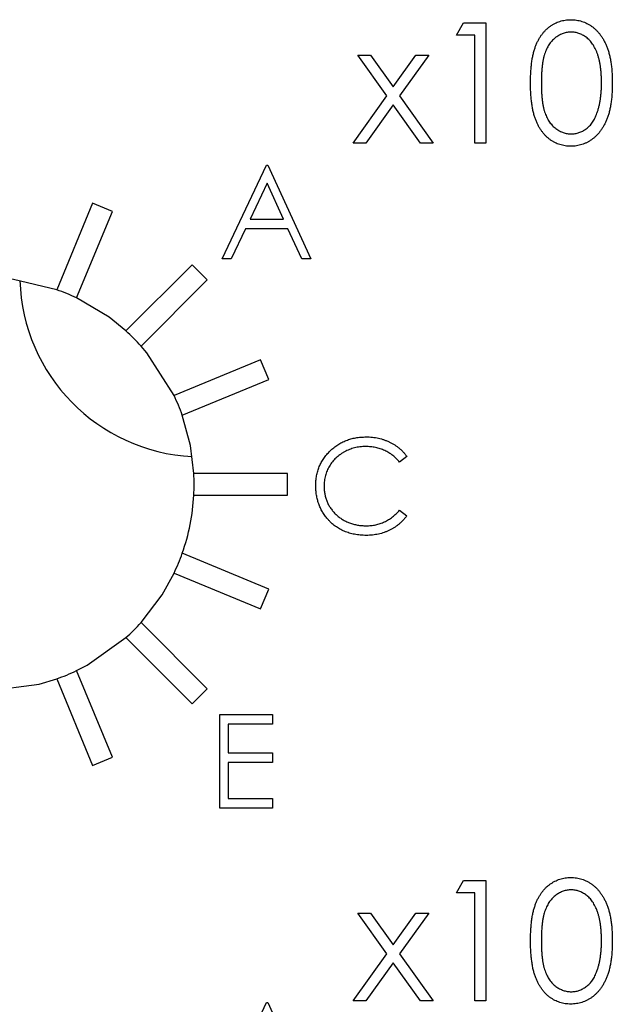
# Model space of a CAD drawing. Header units: inches. Extents: x 3.21 to 13.19, y 2.59 to 9.58.
# Tile 16 of 47: x 6.23 to 6.34, y 9.27 to 9.45. Entities that reach past the tile are written whole.
import ezdxf

# ---------------------------------------------------------------- set-up
doc = ezdxf.new("R2010")
doc.units = ezdxf.units.IN
doc.header["$MEASUREMENT"] = 0

msp = doc.modelspace()

# ---------------------------------------------------------------- linework, layer by layer
at = {"color": 7, "linetype": 'Continuous', "lineweight": 25}
for p, q in [((6.3074391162, 9.4467724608), (6.3087597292, 9.4490801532)), ((6.3087597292, 9.4490801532), (6.3129198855, 9.4490801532)), ((6.3129198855, 9.4490801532), (6.3129198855, 9.4265801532)), ((6.3109006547, 9.4467724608), (6.3074391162, 9.4467724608)), ((6.3109006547, 9.4265801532), (6.3109006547, 9.4467724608)), ((6.2944132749, 9.4354097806), (6.2889775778, 9.4430224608)), ((6.2889775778, 9.4430224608), (6.2913799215, 9.4430224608)), ((6.2913799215, 9.4430224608), (6.2956121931, 9.4370909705)), ((6.2956121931, 9.4370909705), (6.2998444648, 9.4430224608)), ((6.3022468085, 9.4430224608), (6.2968156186, 9.4354097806)), ((6.2998444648, 9.4430224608), (6.3022468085, 9.4430224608)), ((6.2881121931, 9.4265801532), (6.2944132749, 9.4354097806)), ((6.2968156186, 9.4354097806), (6.3031121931, 9.4265801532)), ((6.2956121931, 9.4337240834), (6.2905145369, 9.4265801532)), ((6.3007098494, 9.4265801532), (6.2956121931, 9.4337240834)), ((6.2905145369, 9.4265801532), (6.2881121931, 9.4265801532)), ((6.3031121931, 9.4265801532), (6.3007098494, 9.4265801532)), ((6.3129198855, 9.4265801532), (6.3109006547, 9.4265801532)), ((6.2636236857, 9.4049911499), (6.2719249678, 9.4224911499)), ((6.2719249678, 9.4224911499), (6.2721493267, 9.4224911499)), ((6.2721493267, 9.4224911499), (6.2802262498, 9.4049911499)), ((6.2720196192, 9.4190801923), (6.2688505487, 9.412394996)), ((6.2751045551, 9.412394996), (6.2720196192, 9.4190801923)), ((6.2394092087, 9.4153455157), (6.2327122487, 9.3991776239)), ((6.2431047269, 9.413814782), (6.2394092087, 9.4153455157)), ((6.2364077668, 9.3976468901), (6.2431047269, 9.413814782)), ((6.2688505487, 9.412394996), (6.2751045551, 9.412394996)), ((6.2679986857, 9.4106001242), (6.2653379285, 9.4049911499)), ((6.2759318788, 9.4106001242), (6.2679986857, 9.4106001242)), ((6.2785190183, 9.4049911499), (6.2759318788, 9.4106001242)), ((6.2580185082, 9.4038497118), (6.2456441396, 9.3914753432)), ((6.2608469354, 9.4010212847), (6.2580185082, 9.4038497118)), ((6.2653379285, 9.4049911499), (6.2636236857, 9.4049911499)), ((6.2802262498, 9.4049911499), (6.2785190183, 9.4049911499)), ((6.2484725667, 9.388646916), (6.2608469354, 9.4010212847)), ((6.2708120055, 9.3861075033), (6.2546441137, 9.3794105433)), ((6.2723427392, 9.3824119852), (6.2708120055, 9.3861075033)), ((6.2561748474, 9.3757150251), (6.2723427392, 9.3824119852)), ((6.2981767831, 9.3680177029), (6.2968025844, 9.3669660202)), ((6.2758420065, 9.3648199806), (6.2583420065, 9.3648199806)), ((6.2758420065, 9.3608199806), (6.2758420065, 9.3648199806)), ((6.2583420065, 9.3608199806), (6.2758420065, 9.3608199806)), ((6.2968025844, 9.3579916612), (6.2981767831, 9.3569504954)), ((6.2723427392, 9.343227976), (6.2561748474, 9.349924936)), ((6.2546441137, 9.3462294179), (6.2708120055, 9.3395324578)), ((6.2708120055, 9.3395324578), (6.2723427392, 9.343227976)), ((6.2608469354, 9.3246186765), (6.2484725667, 9.3369930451)), ((6.2456441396, 9.334164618), (6.2580185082, 9.3217902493)), ((6.2327122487, 9.3264623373), (6.2394092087, 9.3102944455)), ((6.2431047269, 9.3118251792), (6.2364077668, 9.327993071)), ((6.2580185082, 9.3217902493), (6.2608469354, 9.3246186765)), ((6.2631806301, 9.3198100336), (6.2730524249, 9.3198100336)), ((6.2631806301, 9.3023100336), (6.2631806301, 9.3198100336)), ((6.2730524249, 9.3198100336), (6.2730524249, 9.3180151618)), ((6.2730524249, 9.3180151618), (6.2647511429, 9.3180151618)), ((6.2647511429, 9.3180151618), (6.2647511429, 9.3126305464)), ((6.2394092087, 9.3102944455), (6.2431047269, 9.3118251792)), ((6.2647511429, 9.3126305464), (6.2730524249, 9.3126305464)), ((6.2730524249, 9.3126305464), (6.2730524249, 9.3108356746)), ((6.2647511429, 9.3108356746), (6.2647511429, 9.3041049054)), ((6.2730524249, 9.3108356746), (6.2647511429, 9.3108356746)), ((6.2647511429, 9.3041049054), (6.2730524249, 9.3041049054)), ((6.2730524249, 9.3041049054), (6.2730524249, 9.3023100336)), ((6.2730524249, 9.3023100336), (6.2631806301, 9.3023100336)), ((6.3074391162, 9.2864464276), (6.3087597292, 9.2887541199)), ((6.3087597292, 9.2887541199), (6.3129198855, 9.2887541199)), ((6.3129198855, 9.2887541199), (6.3129198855, 9.2662541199)), ((6.3109006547, 9.2864464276), (6.3074391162, 9.2864464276)), ((6.3109006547, 9.2662541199), (6.3109006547, 9.2864464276)), ((6.2889775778, 9.2826964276), (6.2913799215, 9.2826964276)), ((6.2944132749, 9.2750837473), (6.2889775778, 9.2826964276)), ((6.2913799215, 9.2826964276), (6.2956121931, 9.2767649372)), ((6.2956121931, 9.2767649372), (6.2998444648, 9.2826964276)), ((6.3022468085, 9.2826964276), (6.2968156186, 9.2750837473)), ((6.2998444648, 9.2826964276), (6.3022468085, 9.2826964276)), ((6.2881121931, 9.2662541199), (6.2944132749, 9.2750837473)), ((6.2968156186, 9.2750837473), (6.3031121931, 9.2662541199)), ((6.2956121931, 9.2733980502), (6.2905145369, 9.2662541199)), ((6.3007098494, 9.2662541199), (6.2956121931, 9.2733980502)), ((6.2636236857, 9.2484911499), (6.2719249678, 9.2659911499)), ((6.2719249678, 9.2659911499), (6.2721493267, 9.2659911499)), ((6.2721493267, 9.2659911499), (6.2802262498, 9.2484911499)), ((6.2905145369, 9.2662541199), (6.2881121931, 9.2662541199)), ((6.3031121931, 9.2662541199), (6.3007098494, 9.2662541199)), ((6.3129198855, 9.2662541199), (6.3109006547, 9.2662541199))]:
    msp.add_line(p, q, dxfattribs=at)
at = {"color": 7, "linetype": 'Continuous', "lineweight": 25, "flags": 128}
for points in [[(6.2327122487, 9.3991776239), (6.2246521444, 9.401092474), (6.2218172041, 9.401344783)], [(6.2456441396, 9.3914753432), (6.2424920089, 9.394029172), (6.2364077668, 9.3976468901)], [(6.2546441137, 9.3794105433), (6.2495410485, 9.3874096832), (6.2484725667, 9.388646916)], [(6.2583420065, 9.3648199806), (6.2577105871, 9.37004853), (6.2561748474, 9.3757150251)], [(6.2484725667, 9.3369930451), (6.2523885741, 9.3421495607), (6.2546441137, 9.3462294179)], [(6.2364077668, 9.327993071), (6.2384016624, 9.3290149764), (6.2456441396, 9.334164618)], [(6.2198172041, 9.3242432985), (6.2294108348, 9.3254552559), (6.2327122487, 9.3264623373)]]:
    msp.add_lwpolyline(points, dxfattribs=at)
at = {"color": 7, "linetype": 'Continuous', "lineweight": 25}
for centre, radius, start, end in [((6.2598038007, 9.4019611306), 0.034, 181.7432315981, 267.0324525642), ((6.2198172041, 9.3628199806), 0.0385766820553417, 64.5281799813, 70.4718200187), ((6.2198172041, 9.3628199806), 0.0385766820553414, 42.0281799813, 47.9718200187), ((6.2198172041, 9.3628199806), 0.0385766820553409, 19.5281799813, 25.4718200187), ((6.2198172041, 9.3628199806), 0.03857668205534, 357.0281799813, 2.9718200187), ((6.2198172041, 9.3628199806), 0.0385766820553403, 340.4718200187, 357.0281799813), ((6.2198172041, 9.3628199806), 0.0385766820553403, 334.5281799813, 340.4718200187), ((6.2198172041, 9.3628199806), 0.0385766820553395, 312.0281799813, 317.9718200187), ((6.2198172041, 9.3628199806), 0.03857668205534, 289.5281799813, 295.4718200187)]:
    msp.add_arc(centre, radius, start, end, dxfattribs=at)
for points, knots in [([(6.321285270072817, 9.437821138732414), (6.321287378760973, 9.43818176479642), (6.321291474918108, 9.438882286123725), (6.321337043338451, 9.439903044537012), (6.321412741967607, 9.440860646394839), (6.321516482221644, 9.441755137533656), (6.321642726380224, 9.442586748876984), (6.321811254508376, 9.443353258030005), (6.322002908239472, 9.444058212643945), (6.322225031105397, 9.444703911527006), (6.322475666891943, 9.445299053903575), (6.322748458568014, 9.44585464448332), (6.32305423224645, 9.446369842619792), (6.323375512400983, 9.446852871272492), (6.323725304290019, 9.447295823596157), (6.324093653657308, 9.447704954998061), (6.324494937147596, 9.448070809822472), (6.324915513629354, 9.44840410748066), (6.325359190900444, 9.448696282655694), (6.32581332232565, 9.448953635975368), (6.326281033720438, 9.449173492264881), (6.326763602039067, 9.44934635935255), (6.327256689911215, 9.449489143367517), (6.327762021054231, 9.449586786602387), (6.328280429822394, 9.449648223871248), (6.328630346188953, 9.449654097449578), (6.328807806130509, 9.449657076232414)], [0, 0, 0, 0, 0.0685946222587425, 0.1332460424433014, 0.1943125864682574, 0.2512792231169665, 0.3045134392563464, 0.3542349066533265, 0.4004805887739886, 0.4434107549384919, 0.4840148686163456, 0.5232523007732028, 0.5610423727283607, 0.5979002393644, 0.6335184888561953, 0.6683143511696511, 0.7024956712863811, 0.7366853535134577, 0.770293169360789, 0.8034372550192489, 0.8359129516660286, 0.8684602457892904, 0.9008465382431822, 0.9334665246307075, 0.9662575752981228, 0.9999999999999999, 0.9999999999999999, 0.9999999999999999, 0.9999999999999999]), ([(6.328807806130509, 9.449657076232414), (6.328986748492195, 9.449653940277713), (6.329342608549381, 9.449647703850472), (6.32986872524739, 9.449587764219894), (6.330382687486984, 9.449488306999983), (6.330882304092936, 9.449347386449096), (6.331371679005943, 9.449172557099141), (6.331846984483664, 9.448953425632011), (6.332311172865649, 9.448698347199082), (6.332756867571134, 9.44839862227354), (6.33318896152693, 9.44806445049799), (6.333596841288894, 9.447686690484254), (6.333980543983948, 9.44726915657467), (6.33434488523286, 9.446816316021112), (6.334679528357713, 9.446319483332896), (6.334998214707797, 9.445787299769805), (6.335283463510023, 9.445210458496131), (6.335558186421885, 9.44459858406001), (6.335795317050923, 9.443934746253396), (6.336009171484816, 9.443222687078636), (6.336181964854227, 9.442453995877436), (6.336325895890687, 9.441632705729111), (6.336437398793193, 9.44075580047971), (6.336518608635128, 9.439825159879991), (6.336561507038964, 9.438840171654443), (6.336569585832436, 9.438166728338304), (6.336573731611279, 9.437821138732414)], [0, 0, 0, 0, 0.0337881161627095, 0.0671939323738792, 0.0998624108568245, 0.1325666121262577, 0.1651511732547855, 0.1979131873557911, 0.2313190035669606, 0.2650832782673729, 0.2992553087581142, 0.3343985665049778, 0.3699428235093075, 0.4062835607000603, 0.4440638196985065, 0.4829977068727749, 0.523354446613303, 0.565536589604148, 0.6096129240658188, 0.6563908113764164, 0.7058854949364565, 0.7583245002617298, 0.8138317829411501, 0.8727945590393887, 0.9347222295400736, 0.9999999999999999, 0.9999999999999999, 0.9999999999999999, 0.9999999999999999]), ([(6.328875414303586, 9.447349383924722), (6.328626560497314, 9.447336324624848), (6.32812839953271, 9.447310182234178), (6.327392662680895, 9.447125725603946), (6.326687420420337, 9.446804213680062), (6.326126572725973, 9.446450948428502), (6.325696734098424, 9.446114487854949), (6.325394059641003, 9.445822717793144), (6.325110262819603, 9.445503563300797), (6.324848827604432, 9.44515383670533), (6.324603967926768, 9.44477798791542), (6.32437908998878, 9.444373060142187), (6.324176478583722, 9.443937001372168), (6.32398950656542, 9.443470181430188), (6.323825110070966, 9.44295858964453), (6.32368950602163, 9.442394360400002), (6.323564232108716, 9.441774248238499), (6.323475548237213, 9.44109462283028), (6.323396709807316, 9.440359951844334), (6.323346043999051, 9.439567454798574), (6.323306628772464, 9.438718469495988), (6.323305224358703, 9.438132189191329), (6.323304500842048, 9.437830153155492)], [0, 0, 0, 0, 0.0603866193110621, 0.1208832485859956, 0.1827546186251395, 0.247811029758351, 0.2812991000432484, 0.3150876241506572, 0.3497023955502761, 0.3848565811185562, 0.4209661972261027, 0.4585111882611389, 0.4971747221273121, 0.5376020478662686, 0.5805030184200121, 0.6274675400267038, 0.6783882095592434, 0.7339832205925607, 0.7937467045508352, 0.8577136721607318, 0.9266978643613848, 1, 1, 1, 1]), ([(6.334554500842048, 9.437830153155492), (6.334550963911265, 9.43810058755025), (6.33454404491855, 9.438629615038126), (6.334517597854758, 9.439404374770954), (6.334449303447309, 9.440140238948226), (6.334373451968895, 9.440840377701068), (6.334261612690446, 9.441500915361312), (6.334141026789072, 9.442127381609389), (6.333979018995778, 9.44271201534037), (6.333805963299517, 9.443263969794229), (6.3336078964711, 9.443776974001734), (6.333389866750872, 9.444253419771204), (6.333157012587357, 9.444695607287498), (6.332904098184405, 9.44510232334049), (6.332634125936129, 9.445475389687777), (6.332339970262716, 9.445807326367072), (6.332033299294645, 9.446108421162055), (6.331603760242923, 9.446452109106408), (6.331041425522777, 9.446802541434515), (6.330341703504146, 9.447125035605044), (6.329613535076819, 9.447310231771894), (6.329121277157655, 9.44733634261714), (6.328875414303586, 9.447349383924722)], [0, 0, 0, 0, 0.0656811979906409, 0.1284864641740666, 0.1881751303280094, 0.2451061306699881, 0.299448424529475, 0.3508229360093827, 0.3999416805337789, 0.4466717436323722, 0.4912545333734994, 0.5333763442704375, 0.573852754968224, 0.6125263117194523, 0.649597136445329, 0.6855320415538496, 0.7201057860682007, 0.7538376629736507, 0.8189254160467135, 0.880493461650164, 0.9403113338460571, 1, 1, 1, 1]), ([(6.328807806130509, 9.42600323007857), (6.328630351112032, 9.426006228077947), (6.328280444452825, 9.426012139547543), (6.327761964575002, 9.426073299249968), (6.327258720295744, 9.426171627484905), (6.326768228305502, 9.426309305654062), (6.326287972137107, 9.426477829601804), (6.325824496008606, 9.426697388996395), (6.325372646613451, 9.426950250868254), (6.324933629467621, 9.427238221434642), (6.32451569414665, 9.42756814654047), (6.324116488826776, 9.42793305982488), (6.323746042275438, 9.428342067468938), (6.323401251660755, 9.428788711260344), (6.323073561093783, 9.42926888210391), (6.322772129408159, 9.429789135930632), (6.322493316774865, 9.430347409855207), (6.322238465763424, 9.430947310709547), (6.322012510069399, 9.431597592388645), (6.321812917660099, 9.432305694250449), (6.321655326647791, 9.433077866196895), (6.321520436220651, 9.433907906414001), (6.321411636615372, 9.434799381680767), (6.321337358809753, 9.435752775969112), (6.321291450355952, 9.43676749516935), (6.321287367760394, 9.437463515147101), (6.321285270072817, 9.437821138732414)], [0, 0, 0, 0, 0.0337871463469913, 0.0666216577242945, 0.099284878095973, 0.1313611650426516, 0.1635851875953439, 0.1961039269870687, 0.2289022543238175, 0.262158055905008, 0.2959912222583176, 0.3302178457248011, 0.365059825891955, 0.4009507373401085, 0.4376203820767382, 0.4757075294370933, 0.5153806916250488, 0.5564135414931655, 0.5997648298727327, 0.6464241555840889, 0.6964314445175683, 0.7497815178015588, 0.8065733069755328, 0.8674355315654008, 0.931886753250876, 1, 1, 1, 1]), ([(6.323304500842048, 9.437830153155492), (6.323305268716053, 9.437529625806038), (6.323306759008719, 9.436946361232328), (6.323345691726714, 9.43609879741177), (6.323398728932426, 9.435308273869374), (6.323467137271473, 9.43457378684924), (6.323568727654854, 9.433897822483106), (6.32368255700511, 9.433275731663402), (6.323821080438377, 9.43271080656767), (6.323984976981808, 9.432199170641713), (6.324171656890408, 9.43173214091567), (6.324375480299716, 9.431297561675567), (6.32459444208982, 9.43089029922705), (6.324839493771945, 9.430514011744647), (6.325106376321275, 9.430167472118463), (6.325389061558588, 9.42984454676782), (6.325698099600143, 9.42955656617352), (6.32612562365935, 9.42921117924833), (6.326690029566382, 9.428854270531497), (6.327401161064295, 9.428543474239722), (6.328131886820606, 9.428348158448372), (6.328627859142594, 9.428323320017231), (6.328875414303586, 9.428310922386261)], [0, 0, 0, 0, 0.0729510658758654, 0.1415836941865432, 0.2059264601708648, 0.2653013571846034, 0.3205972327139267, 0.3718165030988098, 0.4187897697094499, 0.4616987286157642, 0.5021335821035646, 0.5408043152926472, 0.578180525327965, 0.6142968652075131, 0.6496782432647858, 0.6842994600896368, 0.7183589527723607, 0.7520808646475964, 0.8176524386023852, 0.8797220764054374, 0.9399655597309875, 1, 1, 1, 1]), ([(6.336573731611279, 9.437821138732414), (6.336569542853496, 9.43747705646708), (6.33656138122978, 9.436806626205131), (6.336519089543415, 9.435826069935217), (6.336435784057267, 9.434900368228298), (6.336331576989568, 9.434027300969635), (6.336187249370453, 9.433210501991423), (6.336009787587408, 9.432447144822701), (6.33581274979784, 9.431733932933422), (6.33556952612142, 9.431076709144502), (6.335303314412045, 9.4304663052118), (6.335013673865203, 9.429896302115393), (6.334703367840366, 9.429361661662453), (6.334365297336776, 9.428866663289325), (6.334004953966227, 9.428407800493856), (6.333614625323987, 9.427993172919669), (6.33320531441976, 9.427612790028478), (6.332771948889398, 9.427274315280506), (6.332319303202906, 9.42697805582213), (6.33185670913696, 9.426713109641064), (6.331375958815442, 9.426499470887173), (6.330887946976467, 9.426316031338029), (6.330385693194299, 9.426175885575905), (6.329869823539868, 9.426078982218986), (6.329342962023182, 9.426011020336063), (6.328986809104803, 9.42600583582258), (6.328807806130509, 9.42600323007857)], [0, 0, 0, 0, 0.0650632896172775, 0.1267731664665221, 0.1855157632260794, 0.2407646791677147, 0.2929797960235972, 0.3422503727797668, 0.3889192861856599, 0.4327756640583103, 0.4746284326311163, 0.5147746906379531, 0.5536058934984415, 0.5914264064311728, 0.6280281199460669, 0.6638036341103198, 0.6989843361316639, 0.7335914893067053, 0.7676284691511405, 0.8012083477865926, 0.8342638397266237, 0.8669806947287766, 0.8997197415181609, 0.9327019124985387, 0.9661758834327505, 0.9999999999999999, 0.9999999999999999, 0.9999999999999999, 0.9999999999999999]), ([(6.333702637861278, 9.432173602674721), (6.333770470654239, 9.432374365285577), (6.333908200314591, 9.432781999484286), (6.33408570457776, 9.43341433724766), (6.334225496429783, 9.434077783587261), (6.334351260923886, 9.434768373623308), (6.334437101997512, 9.435491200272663), (6.334506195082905, 9.436244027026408), (6.334546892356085, 9.437027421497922), (6.334551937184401, 9.437559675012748), (6.334554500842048, 9.437830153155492)], [0, 0, 0, 0, 0.1105883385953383, 0.2245417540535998, 0.3425034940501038, 0.4643240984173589, 0.5907560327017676, 0.7222274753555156, 0.858842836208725, 0.9999999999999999, 0.9999999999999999, 0.9999999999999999, 0.9999999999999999]), ([(6.328875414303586, 9.428310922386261), (6.32912457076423, 9.428321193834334), (6.329622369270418, 9.428341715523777), (6.330349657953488, 9.428539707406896), (6.331055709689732, 9.428838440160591), (6.33160902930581, 9.429191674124), (6.332029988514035, 9.429528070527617), (6.332331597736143, 9.429814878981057), (6.332608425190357, 9.430136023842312), (6.332870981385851, 9.430482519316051), (6.333111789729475, 9.43086098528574), (6.333330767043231, 9.431269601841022), (6.333530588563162, 9.431709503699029), (6.333644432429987, 9.432016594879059), (6.333702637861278, 9.432173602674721)], [0, 0, 0, 0, 0.1128134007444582, 0.2253938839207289, 0.3395948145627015, 0.4596754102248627, 0.5217351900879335, 0.5839258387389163, 0.6481741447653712, 0.7138810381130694, 0.7810044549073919, 0.851450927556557, 0.924050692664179, 1, 1, 1, 1]), ([(6.281125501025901, 9.362580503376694), (6.281133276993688, 9.362895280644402), (6.281148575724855, 9.363514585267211), (6.281278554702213, 9.364423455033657), (6.281487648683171, 9.365294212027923), (6.281784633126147, 9.366125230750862), (6.282161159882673, 9.366920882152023), (6.28262629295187, 9.367675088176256), (6.283174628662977, 9.368392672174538), (6.283801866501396, 9.369062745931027), (6.284489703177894, 9.369675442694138), (6.28522629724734, 9.370214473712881), (6.286010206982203, 9.370663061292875), (6.286832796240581, 9.371038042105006), (6.287700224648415, 9.371326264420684), (6.288610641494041, 9.371528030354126), (6.289562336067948, 9.371653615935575), (6.290211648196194, 9.371669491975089), (6.29054156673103, 9.371677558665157)], [0, 0, 0, 0, 0.0645578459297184, 0.1270135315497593, 0.1879548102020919, 0.2480139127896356, 0.3077476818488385, 0.368234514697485, 0.4294698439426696, 0.4927434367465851, 0.5562577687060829, 0.6182167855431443, 0.6796554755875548, 0.74124554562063, 0.8034152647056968, 0.8668154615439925, 0.9323283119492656, 1, 1, 1, 1]), ([(6.29054156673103, 9.371677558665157), (6.290742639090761, 9.371675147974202), (6.291140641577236, 9.371670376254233), (6.291729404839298, 9.371623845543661), (6.292302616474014, 9.371546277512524), (6.292860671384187, 9.37144069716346), (6.2934062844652, 9.371309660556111), (6.293935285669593, 9.37113895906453), (6.294450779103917, 9.37094377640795), (6.294949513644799, 9.37071898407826), (6.295429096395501, 9.370466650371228), (6.295889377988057, 9.370189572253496), (6.296326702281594, 9.369888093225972), (6.296744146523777, 9.369564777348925), (6.297134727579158, 9.369212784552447), (6.297509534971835, 9.36884179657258), (6.297855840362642, 9.368441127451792), (6.298069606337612, 9.368159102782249), (6.298176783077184, 9.368017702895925)], [0, 0, 0, 0, 0.0685475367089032, 0.1356829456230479, 0.2012149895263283, 0.2656822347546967, 0.3292668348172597, 0.3923954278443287, 0.455069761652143, 0.5171268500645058, 0.5787900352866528, 0.639739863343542, 0.7001915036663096, 0.7598062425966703, 0.8196283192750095, 0.8793547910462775, 0.9395116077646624, 0.9999999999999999, 0.9999999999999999, 0.9999999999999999, 0.9999999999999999]), ([(6.290443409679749, 9.369882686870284), (6.290267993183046, 9.369880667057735), (6.289918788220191, 9.369876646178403), (6.289400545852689, 9.369823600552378), (6.288891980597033, 9.369749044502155), (6.28839342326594, 9.369638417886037), (6.287905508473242, 9.36949855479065), (6.287425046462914, 9.369331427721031), (6.286958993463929, 9.369124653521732), (6.286500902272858, 9.368896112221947), (6.286062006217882, 9.368637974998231), (6.285646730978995, 9.368356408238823), (6.285256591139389, 9.368054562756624), (6.284891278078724, 9.367731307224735), (6.284550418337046, 9.367388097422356), (6.28423648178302, 9.367021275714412), (6.283950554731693, 9.366632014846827), (6.283686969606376, 9.366225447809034), (6.283450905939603, 9.36580275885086), (6.283253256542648, 9.365362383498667), (6.283078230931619, 9.364911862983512), (6.282939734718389, 9.364446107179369), (6.282830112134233, 9.363968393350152), (6.282754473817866, 9.363477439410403), (6.282702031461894, 9.362974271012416), (6.28269803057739, 9.362633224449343), (6.282696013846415, 9.362461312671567)], [0, 0, 0, 0, 0.0439549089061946, 0.087501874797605, 0.1304626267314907, 0.1727520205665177, 0.2154030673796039, 0.2576498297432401, 0.3001527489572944, 0.3431214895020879, 0.3859251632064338, 0.4276857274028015, 0.4688179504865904, 0.5094918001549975, 0.5498830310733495, 0.5899800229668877, 0.6304052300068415, 0.6708686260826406, 0.7113839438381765, 0.7516272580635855, 0.7917755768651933, 0.8324589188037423, 0.8733190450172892, 0.9145429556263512, 0.9569235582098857, 1, 1, 1, 1]), ([(6.296802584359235, 9.366966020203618), (6.296704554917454, 9.367082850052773), (6.296509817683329, 9.36731493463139), (6.29619652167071, 9.367640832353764), (6.29587001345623, 9.367946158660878), (6.295530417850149, 9.368232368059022), (6.295171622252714, 9.368489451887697), (6.294802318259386, 9.368730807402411), (6.294416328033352, 9.368947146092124), (6.293882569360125, 9.369209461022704), (6.293184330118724, 9.369483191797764), (6.292305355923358, 9.369712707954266), (6.291387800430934, 9.369858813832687), (6.290761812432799, 9.369874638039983), (6.290443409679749, 9.369882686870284)], [0, 0, 0, 0, 0.0631632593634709, 0.1254749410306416, 0.1871212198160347, 0.2482943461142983, 0.309294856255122, 0.3698500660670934, 0.4309733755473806, 0.492455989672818, 0.6161479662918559, 0.7408436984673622, 0.8681826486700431, 1, 1, 1, 1]), ([(6.283344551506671, 9.356340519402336), (6.283167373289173, 9.356558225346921), (6.282815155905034, 9.35699100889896), (6.282364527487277, 9.357692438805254), (6.281978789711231, 9.358424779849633), (6.28166691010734, 9.359191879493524), (6.281423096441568, 9.359992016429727), (6.281254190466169, 9.360825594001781), (6.28114443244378, 9.36169183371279), (6.281131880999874, 9.362281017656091), (6.281125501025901, 9.362580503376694)], [0, 0, 0, 0, 0.1243285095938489, 0.2471560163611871, 0.3687797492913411, 0.4907338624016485, 0.6136137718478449, 0.7389575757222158, 0.8673105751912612, 1, 1, 1, 1]), ([(6.282696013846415, 9.362461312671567), (6.282702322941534, 9.362202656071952), (6.282714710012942, 9.361694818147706), (6.282824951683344, 9.360950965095), (6.282992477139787, 9.360238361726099), (6.283243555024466, 9.359561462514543), (6.283553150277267, 9.358911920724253), (6.283944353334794, 9.358300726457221), (6.284397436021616, 9.357718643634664), (6.284918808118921, 9.357179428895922), (6.285490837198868, 9.35668686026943), (6.286104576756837, 9.356253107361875), (6.286758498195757, 9.355891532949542), (6.28744538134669, 9.35559065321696), (6.288170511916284, 9.355359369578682), (6.288932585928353, 9.355196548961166), (6.289729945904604, 9.355090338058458), (6.290274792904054, 9.355080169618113), (6.290552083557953, 9.355074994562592)], [0, 0, 0, 0, 0.0643232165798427, 0.1262901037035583, 0.1867264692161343, 0.2461464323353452, 0.3055756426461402, 0.3654293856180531, 0.4263263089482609, 0.4888399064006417, 0.5517249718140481, 0.6139185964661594, 0.675483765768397, 0.7373338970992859, 0.8002290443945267, 0.864502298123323, 0.9310407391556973, 1, 1, 1, 1]), ([(6.290552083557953, 9.355074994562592), (6.290857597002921, 9.355083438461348), (6.29145892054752, 9.355100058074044), (6.292340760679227, 9.355240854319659), (6.293184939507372, 9.355469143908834), (6.293991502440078, 9.35578863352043), (6.294758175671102, 9.356203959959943), (6.295486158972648, 9.356707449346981), (6.296176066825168, 9.357303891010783), (6.296590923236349, 9.357759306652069), (6.296802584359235, 9.357991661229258)], [0, 0, 0, 0, 0.1285151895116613, 0.252948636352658, 0.3747547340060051, 0.4959397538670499, 0.6171806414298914, 0.7409094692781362, 0.8678111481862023, 1, 1, 1, 1]), ([(6.290562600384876, 9.35328012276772), (6.290374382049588, 9.3532814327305), (6.290002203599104, 9.353284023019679), (6.289452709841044, 9.353325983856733), (6.288917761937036, 9.353383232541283), (6.288398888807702, 9.353469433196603), (6.287893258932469, 9.353571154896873), (6.287405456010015, 9.353707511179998), (6.286930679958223, 9.353860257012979), (6.286470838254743, 9.354039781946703), (6.28602553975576, 9.35424236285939), (6.28559622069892, 9.354471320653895), (6.285183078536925, 9.354724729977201), (6.284782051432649, 9.35499700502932), (6.284399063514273, 9.355296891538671), (6.284030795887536, 9.35562022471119), (6.283675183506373, 9.355965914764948), (6.283455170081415, 9.356215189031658), (6.283344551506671, 9.356340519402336)], [0, 0, 0, 0, 0.0696628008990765, 0.1377495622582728, 0.203916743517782, 0.2687798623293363, 0.3324137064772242, 0.394753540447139, 0.456180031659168, 0.5169956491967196, 0.5773959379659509, 0.6371983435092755, 0.6969991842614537, 0.7567561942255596, 0.8165539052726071, 0.8769479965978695, 0.9381317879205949, 1, 1, 1, 1]), ([(6.298176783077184, 9.356950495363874), (6.298066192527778, 9.356807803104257), (6.297845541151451, 9.356523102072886), (6.297488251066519, 9.356121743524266), (6.297111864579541, 9.35574422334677), (6.296713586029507, 9.355393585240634), (6.296297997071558, 9.355062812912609), (6.295857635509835, 9.35476130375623), (6.295398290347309, 9.354484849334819), (6.294921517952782, 9.354231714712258), (6.294427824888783, 9.354007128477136), (6.293917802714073, 9.353814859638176), (6.293393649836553, 9.353649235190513), (6.292855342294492, 9.353512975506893), (6.292301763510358, 9.353406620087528), (6.291734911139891, 9.353335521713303), (6.291153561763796, 9.353286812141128), (6.290761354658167, 9.353282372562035), (6.290562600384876, 9.35328012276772)], [0, 0, 0, 0, 0.0616742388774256, 0.1230530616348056, 0.1834750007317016, 0.2437265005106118, 0.3042789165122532, 0.3648629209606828, 0.4259462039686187, 0.487391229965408, 0.5492203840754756, 0.6111435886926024, 0.6735285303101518, 0.736961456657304, 0.80078528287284, 0.8660125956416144, 0.9321007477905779, 1, 1, 1, 1]), ([(6.321285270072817, 9.277495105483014), (6.321287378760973, 9.27785573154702), (6.321291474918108, 9.278556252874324), (6.321337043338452, 9.27957701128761), (6.321412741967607, 9.280534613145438), (6.321516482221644, 9.281429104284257), (6.321642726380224, 9.282260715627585), (6.321811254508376, 9.283027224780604), (6.322002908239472, 9.283732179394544), (6.322225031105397, 9.284377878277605), (6.322475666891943, 9.284973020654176), (6.322748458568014, 9.285528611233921), (6.32305423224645, 9.28604380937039), (6.323375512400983, 9.286526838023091), (6.323725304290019, 9.286969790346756), (6.324093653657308, 9.28737892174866), (6.324494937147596, 9.28774477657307), (6.324915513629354, 9.28807807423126), (6.325359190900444, 9.288370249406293), (6.32581332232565, 9.288627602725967), (6.326281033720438, 9.28884745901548), (6.326763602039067, 9.289020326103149), (6.327256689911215, 9.289163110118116), (6.327762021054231, 9.289260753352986), (6.328280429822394, 9.289322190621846), (6.328630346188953, 9.289328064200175), (6.328807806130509, 9.289331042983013)], [0, 0, 0, 0, 0.0685946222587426, 0.1332460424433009, 0.1943125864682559, 0.2512792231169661, 0.3045134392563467, 0.3542349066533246, 0.4004805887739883, 0.4434107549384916, 0.4840148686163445, 0.5232523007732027, 0.5610423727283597, 0.597900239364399, 0.6335184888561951, 0.6683143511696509, 0.702495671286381, 0.7366853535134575, 0.7702931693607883, 0.8034372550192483, 0.8359129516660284, 0.8684602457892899, 0.9008465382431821, 0.9334665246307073, 0.9662575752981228, 1, 1, 1, 1]), ([(6.328807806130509, 9.289331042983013), (6.328986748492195, 9.289327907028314), (6.329342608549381, 9.28932167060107), (6.329868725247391, 9.289261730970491), (6.330382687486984, 9.289162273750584), (6.330882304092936, 9.289021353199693), (6.331371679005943, 9.28884652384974), (6.331846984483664, 9.28862739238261), (6.33231117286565, 9.288372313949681), (6.332756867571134, 9.28807258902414), (6.33318896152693, 9.287738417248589), (6.333596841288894, 9.287360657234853), (6.333980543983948, 9.286943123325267), (6.33434488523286, 9.286490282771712), (6.334679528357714, 9.285993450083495), (6.334998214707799, 9.285461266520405), (6.335283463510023, 9.28488442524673), (6.335558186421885, 9.28427255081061), (6.335795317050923, 9.283608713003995), (6.336009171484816, 9.282896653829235), (6.336181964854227, 9.282127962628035), (6.336325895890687, 9.28130667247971), (6.336437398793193, 9.28042976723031), (6.336518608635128, 9.279499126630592), (6.336561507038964, 9.278514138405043), (6.336569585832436, 9.277840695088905), (6.336573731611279, 9.277495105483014)], [0, 0, 0, 0, 0.0337881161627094, 0.0671939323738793, 0.0998624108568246, 0.1325666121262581, 0.1651511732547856, 0.1979131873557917, 0.2313190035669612, 0.2650832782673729, 0.2992553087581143, 0.334398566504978, 0.3699428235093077, 0.4062835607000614, 0.4440638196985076, 0.4829977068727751, 0.5233544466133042, 0.5655365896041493, 0.609612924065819, 0.6563908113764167, 0.7058854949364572, 0.7583245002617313, 0.8138317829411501, 0.8727945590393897, 0.9347222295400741, 1, 1, 1, 1]), ([(6.328875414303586, 9.287023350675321), (6.328626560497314, 9.287010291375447), (6.32812839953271, 9.286984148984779), (6.327392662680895, 9.286799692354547), (6.326687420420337, 9.286478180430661), (6.326126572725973, 9.286124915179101), (6.325696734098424, 9.285788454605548), (6.325394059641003, 9.285496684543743), (6.325110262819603, 9.285177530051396), (6.324848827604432, 9.28482780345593), (6.324603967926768, 9.284451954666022), (6.32437908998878, 9.284047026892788), (6.324176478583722, 9.283610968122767), (6.32398950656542, 9.283144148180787), (6.323825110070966, 9.28263255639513), (6.32368950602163, 9.2820683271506), (6.323564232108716, 9.2814482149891), (6.323475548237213, 9.28076858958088), (6.323396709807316, 9.280033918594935), (6.323346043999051, 9.279241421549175), (6.323306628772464, 9.278392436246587), (6.323305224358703, 9.277806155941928), (6.323304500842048, 9.27750411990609)], [0, 0, 0, 0, 0.0603866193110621, 0.1208832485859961, 0.1827546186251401, 0.2478110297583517, 0.2812991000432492, 0.3150876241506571, 0.349702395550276, 0.3848565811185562, 0.4209661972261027, 0.458511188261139, 0.4971747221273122, 0.5376020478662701, 0.5805030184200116, 0.6274675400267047, 0.6783882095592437, 0.733983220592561, 0.7937467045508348, 0.8577136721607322, 0.926697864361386, 1, 1, 1, 1]), ([(6.334554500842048, 9.27750411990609), (6.334550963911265, 9.27777455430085), (6.334544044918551, 9.278303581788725), (6.334517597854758, 9.279078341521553), (6.334449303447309, 9.279814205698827), (6.334373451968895, 9.280514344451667), (6.334261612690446, 9.28117488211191), (6.334141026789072, 9.281801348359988), (6.333979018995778, 9.282385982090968), (6.333805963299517, 9.28293793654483), (6.3336078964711, 9.283450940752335), (6.333389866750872, 9.283927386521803), (6.333157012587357, 9.284369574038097), (6.332904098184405, 9.28477629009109), (6.332634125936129, 9.285149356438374), (6.332339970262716, 9.285481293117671), (6.332033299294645, 9.285782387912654), (6.331603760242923, 9.286126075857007), (6.331041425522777, 9.286476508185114), (6.330341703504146, 9.286799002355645), (6.329613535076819, 9.286984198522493), (6.329121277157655, 9.287010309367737), (6.328875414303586, 9.287023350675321)], [0, 0, 0, 0, 0.0656811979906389, 0.1284864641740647, 0.1881751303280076, 0.2451061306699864, 0.2994484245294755, 0.3508229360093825, 0.3999416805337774, 0.4466717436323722, 0.4912545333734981, 0.5333763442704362, 0.573852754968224, 0.6125263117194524, 0.6495971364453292, 0.6855320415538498, 0.7201057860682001, 0.7538376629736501, 0.8189254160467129, 0.8804934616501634, 0.940311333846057, 1, 1, 1, 1]), ([(6.328807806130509, 9.265677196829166), (6.328630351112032, 9.265680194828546), (6.328280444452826, 9.265686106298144), (6.327761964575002, 9.265747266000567), (6.327258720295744, 9.265845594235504), (6.326768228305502, 9.265983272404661), (6.326287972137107, 9.266151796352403), (6.325824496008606, 9.266371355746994), (6.325372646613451, 9.266624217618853), (6.324933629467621, 9.266912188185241), (6.32451569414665, 9.267242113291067), (6.324116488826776, 9.267607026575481), (6.323746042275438, 9.268016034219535), (6.323401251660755, 9.268462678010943), (6.323073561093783, 9.268942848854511), (6.322772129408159, 9.26946310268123), (6.322493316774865, 9.270021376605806), (6.322238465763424, 9.270621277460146), (6.322012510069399, 9.271271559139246), (6.321812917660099, 9.271979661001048), (6.321655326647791, 9.272751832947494), (6.321520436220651, 9.2735818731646), (6.321411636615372, 9.274473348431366), (6.321337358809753, 9.275426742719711), (6.321291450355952, 9.27644146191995), (6.321287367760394, 9.2771374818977), (6.321285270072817, 9.277495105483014)], [0, 0, 0, 0, 0.0337871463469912, 0.0666216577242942, 0.0992848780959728, 0.1313611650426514, 0.1635851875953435, 0.1961039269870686, 0.2289022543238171, 0.2621580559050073, 0.2959912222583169, 0.3302178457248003, 0.3650598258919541, 0.400950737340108, 0.4376203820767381, 0.4757075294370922, 0.5153806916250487, 0.5564135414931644, 0.599764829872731, 0.6464241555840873, 0.6964314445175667, 0.7497815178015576, 0.8065733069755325, 0.8674355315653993, 0.931886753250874, 1, 1, 1, 1]), ([(6.323304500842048, 9.27750411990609), (6.323305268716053, 9.277203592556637), (6.323306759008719, 9.276620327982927), (6.323345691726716, 9.275772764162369), (6.323398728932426, 9.274982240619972), (6.323467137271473, 9.27424775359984), (6.323568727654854, 9.273571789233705), (6.32368255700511, 9.272949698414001), (6.323821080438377, 9.272384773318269), (6.323984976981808, 9.271873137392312), (6.324171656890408, 9.27140610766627), (6.324375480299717, 9.270971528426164), (6.32459444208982, 9.27056426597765), (6.324839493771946, 9.270187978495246), (6.325106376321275, 9.269841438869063), (6.325389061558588, 9.269518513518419), (6.325698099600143, 9.269230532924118), (6.32612562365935, 9.26888514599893), (6.326690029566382, 9.268528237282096), (6.327401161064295, 9.268217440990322), (6.328131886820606, 9.26802212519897), (6.328627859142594, 9.26799728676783), (6.328875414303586, 9.267984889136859)], [0, 0, 0, 0, 0.0729510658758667, 0.1415836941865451, 0.2059264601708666, 0.2653013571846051, 0.3205972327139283, 0.37181650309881, 0.418789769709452, 0.4616987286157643, 0.5021335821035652, 0.5408043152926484, 0.5781805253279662, 0.6142968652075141, 0.6496782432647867, 0.6842994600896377, 0.7183589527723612, 0.7520808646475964, 0.8176524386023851, 0.8797220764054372, 0.9399655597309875, 0.9999999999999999, 0.9999999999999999, 0.9999999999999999, 0.9999999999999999]), ([(6.336573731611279, 9.277495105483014), (6.336569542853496, 9.277151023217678), (6.33656138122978, 9.27648059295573), (6.336519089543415, 9.275500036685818), (6.336435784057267, 9.274574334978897), (6.336331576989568, 9.273701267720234), (6.336187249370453, 9.272884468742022), (6.336009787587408, 9.2721211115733), (6.33581274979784, 9.271407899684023), (6.33556952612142, 9.270750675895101), (6.335303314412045, 9.270140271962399), (6.335013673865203, 9.269570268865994), (6.334703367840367, 9.269035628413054), (6.334365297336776, 9.268540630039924), (6.334004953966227, 9.268081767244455), (6.333614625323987, 9.267667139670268), (6.33320531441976, 9.267286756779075), (6.332771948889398, 9.266948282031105), (6.332319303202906, 9.266652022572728), (6.33185670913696, 9.266387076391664), (6.331375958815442, 9.266173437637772), (6.330887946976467, 9.265989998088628), (6.330385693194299, 9.265849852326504), (6.329869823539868, 9.265752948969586), (6.329342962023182, 9.265684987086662), (6.328986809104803, 9.265679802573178), (6.328807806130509, 9.265677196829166)], [0, 0, 0, 0, 0.0650632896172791, 0.1267731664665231, 0.1855157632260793, 0.240764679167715, 0.292979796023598, 0.3422503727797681, 0.3889192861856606, 0.4327756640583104, 0.4746284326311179, 0.5147746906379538, 0.553605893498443, 0.591426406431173, 0.6280281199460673, 0.6638036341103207, 0.6989843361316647, 0.7335914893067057, 0.7676284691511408, 0.8012083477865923, 0.8342638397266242, 0.8669806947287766, 0.899719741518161, 0.932701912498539, 0.9661758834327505, 1, 1, 1, 1]), ([(6.333702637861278, 9.271847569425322), (6.333770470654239, 9.272048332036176), (6.333908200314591, 9.272455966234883), (6.33408570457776, 9.273088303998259), (6.334225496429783, 9.27375175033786), (6.334351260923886, 9.274442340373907), (6.334437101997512, 9.275165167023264), (6.334506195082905, 9.275917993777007), (6.334546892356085, 9.27670138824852), (6.334551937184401, 9.277233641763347), (6.334554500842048, 9.27750411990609)], [0, 0, 0, 0, 0.1105883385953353, 0.2245417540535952, 0.3425034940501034, 0.4643240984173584, 0.5907560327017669, 0.7222274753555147, 0.8588428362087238, 1, 1, 1, 1]), ([(6.328875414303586, 9.267984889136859), (6.32912457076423, 9.267995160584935), (6.329622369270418, 9.268015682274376), (6.330349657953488, 9.268213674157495), (6.331055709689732, 9.26851240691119), (6.33160902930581, 9.268865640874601), (6.332029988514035, 9.269202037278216), (6.332331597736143, 9.269488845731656), (6.332608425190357, 9.269809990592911), (6.332870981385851, 9.27015648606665), (6.333111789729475, 9.27053495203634), (6.333330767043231, 9.27094356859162), (6.333530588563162, 9.271383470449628), (6.333644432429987, 9.271690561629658), (6.333702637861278, 9.271847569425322)], [0, 0, 0, 0, 0.1128134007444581, 0.2253938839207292, 0.3395948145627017, 0.4596754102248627, 0.5217351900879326, 0.5839258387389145, 0.6481741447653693, 0.7138810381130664, 0.7810044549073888, 0.8514509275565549, 0.9240506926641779, 1, 1, 1, 1])]:
    msp.add_open_spline(points, degree=3, knots=knots, dxfattribs=at)

doc.saveas('drawing.dxf')
